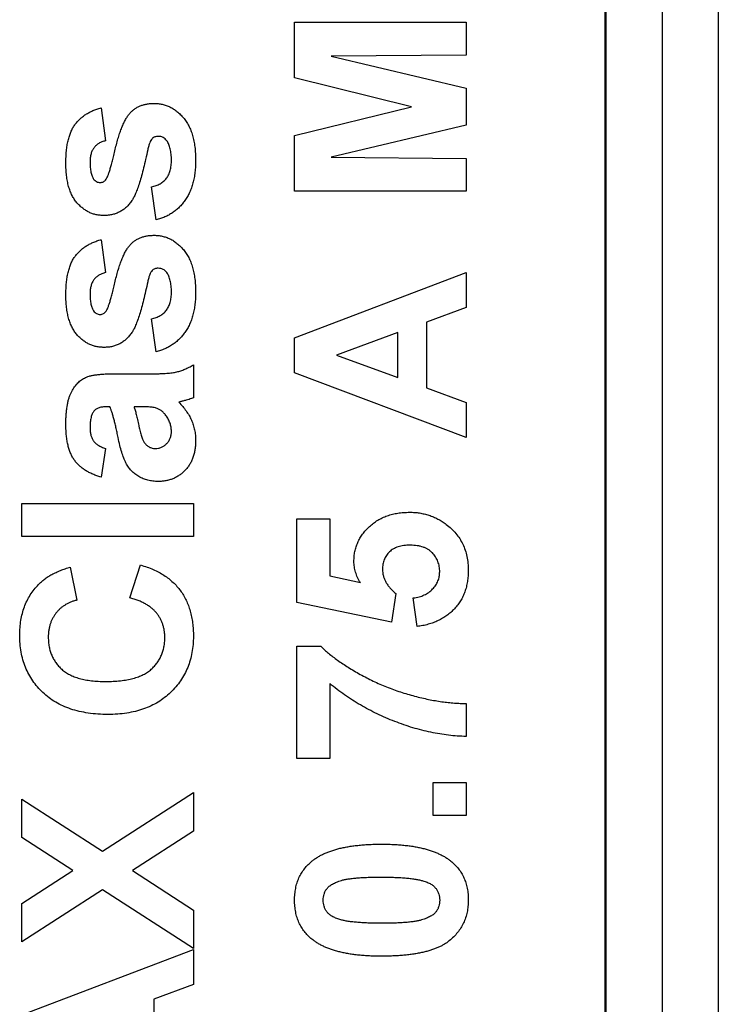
# Model space of a CAD drawing. Header units: millimetres. Extents: x 10 to 272, y 8 to 208.
# Tile 20 of 75: x 89.06 to 90.59, y 49.72 to 51.87. Entities that reach past the tile are written whole.
import ezdxf

# ---------------------------------------------------------------- set-up
doc = ezdxf.new("R2010")
doc.units = ezdxf.units.MM

msp = doc.modelspace()

# ---------------------------------------------------------------- linework, layer by layer
at = {"color": 7, "linetype": 'Continuous', "lineweight": 25}
for p, q in [((90.3436, 35.5375), (90.3436, 53.1723)), ((90.4662, 53.1723), (90.4662, 35.5375)), ((90.5887, 53.1723), (90.5887, 35.5375)), ((90.3412, 35.7069), (90.3412, 53.0029)), ((89.6623, 51.7436), (89.6623, 51.8656)), ((89.6623, 51.8656), (90.0373, 51.8656)), ((90.0373, 51.8656), (90.0373, 51.7935)), ((90.0373, 51.7935), (89.7421, 51.7911)), ((89.7421, 51.7911), (90.0373, 51.7207)), ((89.9181, 51.6805), (89.6623, 51.7436)), ((90.0373, 51.7207), (90.0373, 51.6403)), ((89.2393, 51.6781), (89.2489, 51.606)), ((89.6623, 51.6174), (89.9181, 51.6805)), ((90.0373, 51.6403), (89.7421, 51.5699)), ((89.6623, 51.4954), (89.6623, 51.6174)), ((89.7421, 51.5699), (90.0373, 51.5675)), ((90.0373, 51.5675), (90.0373, 51.4954)), ((89.3594, 51.4329), (89.3498, 51.505)), ((90.0373, 51.4954), (89.6623, 51.4954)), ((89.2393, 51.3896), (89.2489, 51.3175)), ((89.6623, 51.1751), (90.0373, 51.3175)), ((90.0373, 51.3175), (90.0373, 51.241)), ((90.0373, 51.241), (89.9508, 51.2094)), ((89.3594, 51.1444), (89.3498, 51.2165)), ((89.9508, 51.2094), (89.9508, 51.0655)), ((89.6623, 51.0987), (89.6623, 51.1751)), ((89.8883, 51.1865), (89.7537, 51.1372)), ((89.8883, 51.0881), (89.8883, 51.1865)), ((89.7537, 51.1372), (89.8883, 51.0881)), ((89.4412, 51.1156), (89.4412, 51.0435)), ((89.2674, 51.0963), (89.3516, 51.0963)), ((90.0373, 50.9569), (89.6623, 51.0987)), ((89.9508, 51.0655), (90.0373, 51.0338)), ((89.2585, 51.0242), (89.2517, 51.0242)), ((89.325, 51.0242), (89.3114, 51.0242)), ((90.0373, 51.0338), (90.0373, 50.9569)), ((89.2489, 50.9329), (89.2393, 50.8704)), ((89.0662, 50.7406), (89.0662, 50.8127)), ((89.0662, 50.8127), (89.4412, 50.8127)), ((89.4412, 50.8127), (89.4412, 50.7406)), ((89.6671, 50.5963), (89.6671, 50.779)), ((89.6671, 50.779), (89.7393, 50.779)), ((89.7393, 50.779), (89.7393, 50.6542)), ((89.4412, 50.7406), (89.0662, 50.7406)), ((89.3018, 50.606), (89.3258, 50.6781)), ((89.1719, 50.6733), (89.1864, 50.6011)), ((89.7393, 50.6542), (89.8062, 50.6395)), ((89.8835, 50.616), (89.8746, 50.5531)), ((89.8746, 50.5531), (89.6671, 50.5963)), ((89.9301, 50.5435), (89.9219, 50.606)), ((89.6671, 50.255), (89.6671, 50.5002)), ((89.6671, 50.5002), (89.72, 50.5002)), ((89.7393, 50.4185), (89.7393, 50.255)), ((90.0373, 50.3752), (90.0373, 50.3031)), ((89.7393, 50.255), (89.6671, 50.255)), ((89.9652, 50.2021), (90.0373, 50.2021)), ((89.9652, 50.13), (89.9652, 50.2021)), ((90.0373, 50.2021), (90.0373, 50.13)), ((89.2426, 50.0519), (89.4412, 50.1805)), ((89.4412, 50.1805), (89.4412, 50.0962)), ((89.0662, 50.0818), (89.0662, 50.1661)), ((89.0662, 50.1661), (89.2426, 50.0519)), ((90.0373, 50.13), (89.9652, 50.13)), ((89.4412, 50.0962), (89.3077, 50.0098)), ((89.1774, 50.0098), (89.0662, 50.0818)), ((89.0662, 49.9378), (89.1774, 50.0098)), ((89.3077, 50.0098), (89.4412, 49.9234)), ((89.2426, 49.9677), (89.0662, 49.8536)), ((89.4412, 49.8391), (89.2426, 49.9677)), ((89.0662, 49.8536), (89.0662, 49.9378)), ((89.4412, 49.9234), (89.4412, 49.8391)), ((89.0662, 49.6943), (89.4412, 49.8367)), ((89.4412, 49.8367), (89.4412, 49.7603)), ((89.4412, 49.7603), (89.3546, 49.7286)), ((89.3546, 49.7286), (89.3546, 49.5847))]:
    msp.add_line(p, q, dxfattribs=at)
for points, knots in [([(89.302, 51.6657), (89.3036, 51.6675), (89.3068, 51.671), (89.3124, 51.6754), (89.3184, 51.6793), (89.3249, 51.6823), (89.3318, 51.6848), (89.3392, 51.6865), (89.3471, 51.6874), (89.3525, 51.6876), (89.3552, 51.6877)], [0, 0, 0, 0, 0.121377, 0.239831, 0.358501, 0.478737, 0.600474, 0.727512, 0.861035, 1, 1, 1, 1]), ([(89.3552, 51.6877), (89.3583, 51.6876), (89.3643, 51.6874), (89.3732, 51.6859), (89.3817, 51.6834), (89.39, 51.68), (89.3979, 51.6755), (89.4054, 51.6701), (89.4126, 51.6637), (89.4195, 51.6564), (89.4257, 51.648), (89.4312, 51.6388), (89.4358, 51.6285), (89.4395, 51.6173), (89.4424, 51.6052), (89.4445, 51.5922), (89.4457, 51.5782), (89.4459, 51.5685), (89.446, 51.5636)], [0, 0, 0, 0, 0.053313, 0.105025, 0.156383, 0.20783, 0.259996, 0.313755, 0.369406, 0.427751, 0.488219, 0.550619, 0.61525, 0.683403, 0.755675, 0.832132, 0.913578, 1, 1, 1, 1]), ([(89.1623, 51.5574), (89.1624, 51.5619), (89.1625, 51.5706), (89.1634, 51.5833), (89.1648, 51.5951), (89.1671, 51.6059), (89.1697, 51.6159), (89.1731, 51.625), (89.1769, 51.6332), (89.1816, 51.6405), (89.1868, 51.6472), (89.1926, 51.6532), (89.199, 51.6586), (89.2058, 51.6638), (89.2134, 51.668), (89.2214, 51.672), (89.2301, 51.6754), (89.2362, 51.6772), (89.2393, 51.6781)], [0, 0, 0, 0, 0.086284, 0.16748, 0.242853, 0.313249, 0.379282, 0.440701, 0.498578, 0.553087, 0.606006, 0.659218, 0.712552, 0.766708, 0.822109, 0.879123, 0.938305, 1, 1, 1, 1]), ([(89.2503, 51.5216), (89.251, 51.5226), (89.2525, 51.525), (89.2544, 51.5297), (89.2566, 51.5357), (89.259, 51.5432), (89.2616, 51.5522), (89.2644, 51.5626), (89.2673, 51.5744), (89.2703, 51.5873), (89.2734, 51.6005), (89.2769, 51.6129), (89.2806, 51.6243), (89.2844, 51.6347), (89.2885, 51.644), (89.2926, 51.6523), (89.297, 51.6595), (89.3004, 51.6637), (89.302, 51.6657)], [0, 0, 0, 0, 0.023405, 0.055917, 0.097391, 0.148564, 0.209019, 0.278654, 0.357971, 0.446634, 0.536946, 0.620901, 0.698274, 0.770149, 0.83562, 0.89578, 0.950284, 1, 1, 1, 1]), ([(89.2489, 51.606), (89.2463, 51.6052), (89.2413, 51.6038), (89.2345, 51.6004), (89.2286, 51.5961), (89.2237, 51.5909), (89.2197, 51.5847), (89.2171, 51.5772), (89.2154, 51.5686), (89.2153, 51.5625), (89.2152, 51.5592)], [0, 0, 0, 0, 0.127303, 0.247129, 0.359549, 0.470751, 0.584736, 0.709064, 0.846155, 1, 1, 1, 1]), ([(89.3507, 51.6104), (89.3498, 51.6092), (89.3478, 51.6066), (89.3455, 51.6012), (89.3433, 51.5943), (89.342, 51.5891), (89.3413, 51.5862)], [0, 0, 0, 0, 0.1650777, 0.3837103, 0.6618697, 1, 1, 1, 1]), ([(89.364, 51.6156), (89.3627, 51.6155), (89.3602, 51.6154), (89.3567, 51.6144), (89.3534, 51.6127), (89.3516, 51.6112), (89.3507, 51.6104)], [0, 0, 0, 0, 0.2613374, 0.5104557, 0.752669, 1, 1, 1, 1]), ([(89.383, 51.606), (89.3818, 51.6075), (89.3795, 51.6104), (89.3748, 51.6133), (89.3696, 51.6153), (89.3659, 51.6155), (89.364, 51.6156)], [0, 0, 0, 0, 0.257718, 0.501208, 0.743362, 1, 1, 1, 1]), ([(89.3931, 51.5637), (89.393, 51.5681), (89.3929, 51.5764), (89.3908, 51.5879), (89.388, 51.5979), (89.3846, 51.6034), (89.383, 51.606)], [0, 0, 0, 0, 0.299605, 0.563518, 0.793701, 1, 1, 1, 1]), ([(89.3413, 51.5862), (89.3398, 51.5792), (89.3369, 51.5659), (89.3323, 51.547), (89.3279, 51.5301), (89.3235, 51.5151), (89.3193, 51.5022), (89.3151, 51.4913), (89.3111, 51.4823), (89.308, 51.4773), (89.3066, 51.475)], [0, 0, 0, 0, 0.183636, 0.349603, 0.499843, 0.632408, 0.748832, 0.848105, 0.932337, 1, 1, 1, 1]), ([(89.2456, 51.4425), (89.2428, 51.4426), (89.2371, 51.4428), (89.2287, 51.444), (89.2207, 51.4462), (89.2131, 51.4494), (89.2058, 51.4533), (89.1989, 51.4582), (89.1924, 51.464), (89.1861, 51.4705), (89.1805, 51.478), (89.1756, 51.4865), (89.1715, 51.496), (89.1681, 51.5064), (89.1655, 51.5178), (89.1637, 51.5301), (89.1625, 51.5434), (89.1624, 51.5526), (89.1623, 51.5574)], [0, 0, 0, 0, 0.054165, 0.106984, 0.15822, 0.209492, 0.261483, 0.313811, 0.368147, 0.42438, 0.483175, 0.544085, 0.608319, 0.67704, 0.749489, 0.827519, 0.911071, 1, 1, 1, 1]), ([(89.2152, 51.5592), (89.2153, 51.5552), (89.2154, 51.5478), (89.2169, 51.5375), (89.2191, 51.5289), (89.2218, 51.5243), (89.223, 51.5221)], [0, 0, 0, 0, 0.31302, 0.58176, 0.807603, 1, 1, 1, 1]), ([(89.3498, 51.505), (89.3532, 51.5059), (89.3597, 51.5075), (89.3685, 51.5117), (89.3761, 51.517), (89.3824, 51.5237), (89.3874, 51.5317), (89.3906, 51.5412), (89.3928, 51.5519), (89.393, 51.5596), (89.3931, 51.5637)], [0, 0, 0, 0, 0.129915, 0.250249, 0.363898, 0.47596, 0.590423, 0.713189, 0.848853, 1, 1, 1, 1]), ([(89.446, 51.5636), (89.4459, 51.5591), (89.4458, 51.5502), (89.4447, 51.5373), (89.4428, 51.5252), (89.4403, 51.5138), (89.4371, 51.5031), (89.4331, 51.4931), (89.4284, 51.4838), (89.4229, 51.4753), (89.4168, 51.4675), (89.4101, 51.4604), (89.403, 51.454), (89.3953, 51.4484), (89.3871, 51.4434), (89.3784, 51.4391), (89.3692, 51.4355), (89.3627, 51.4338), (89.3594, 51.4329)], [0, 0, 0, 0, 0.079747, 0.155312, 0.22707, 0.295669, 0.361013, 0.42366, 0.484525, 0.543775, 0.601485, 0.658196, 0.714339, 0.770099, 0.825844, 0.882768, 0.940349, 1, 1, 1, 1]), ([(89.223, 51.5221), (89.224, 51.521), (89.2258, 51.5187), (89.2293, 51.5164), (89.2333, 51.5148), (89.236, 51.5147), (89.2375, 51.5146)], [0, 0, 0, 0, 0.264458, 0.50748, 0.749523, 1, 1, 1, 1]), ([(89.2375, 51.5146), (89.2387, 51.5147), (89.2411, 51.5149), (89.2446, 51.5162), (89.2477, 51.5185), (89.2494, 51.5205), (89.2503, 51.5216)], [0, 0, 0, 0, 0.239563, 0.477792, 0.726497, 1, 1, 1, 1]), ([(89.3066, 51.475), (89.3048, 51.4724), (89.3011, 51.4674), (89.2948, 51.4607), (89.288, 51.4551), (89.2805, 51.4504), (89.2725, 51.4469), (89.2641, 51.4443), (89.255, 51.4428), (89.2488, 51.4426), (89.2456, 51.4425)], [0, 0, 0, 0, 0.132122, 0.257963, 0.380639, 0.500725, 0.620399, 0.742163, 0.86872, 1, 1, 1, 1]), ([(89.1623, 51.2689), (89.1624, 51.2734), (89.1625, 51.2822), (89.1634, 51.2948), (89.1648, 51.3066), (89.1671, 51.3174), (89.1697, 51.3275), (89.1731, 51.3365), (89.1769, 51.3448), (89.1816, 51.352), (89.1868, 51.3587), (89.1926, 51.3647), (89.199, 51.3702), (89.2058, 51.3753), (89.2134, 51.3796), (89.2214, 51.3835), (89.2301, 51.3869), (89.2362, 51.3887), (89.2393, 51.3896)], [0, 0, 0, 0, 0.0862844, 0.1674798, 0.242853, 0.313249, 0.3792815, 0.4407009, 0.4985778, 0.553087, 0.6060055, 0.6592184, 0.7125519, 0.7667081, 0.8221095, 0.8791229, 0.9383046, 1, 1, 1, 1]), ([(89.302, 51.3772), (89.3036, 51.379), (89.3068, 51.3825), (89.3124, 51.3869), (89.3184, 51.3908), (89.3249, 51.3939), (89.3318, 51.3963), (89.3392, 51.398), (89.3471, 51.399), (89.3525, 51.3991), (89.3552, 51.3992)], [0, 0, 0, 0, 0.1213766, 0.2398313, 0.3585009, 0.4787371, 0.600474, 0.7275119, 0.8610351, 1, 1, 1, 1]), ([(89.3552, 51.3992), (89.3583, 51.3991), (89.3643, 51.3989), (89.3732, 51.3975), (89.3817, 51.3949), (89.39, 51.3916), (89.3979, 51.3871), (89.4054, 51.3816), (89.4126, 51.3753), (89.4195, 51.3679), (89.4257, 51.3596), (89.4312, 51.3503), (89.4358, 51.3401), (89.4395, 51.3289), (89.4424, 51.3168), (89.4445, 51.3037), (89.4457, 51.2897), (89.4459, 51.2801), (89.446, 51.2751)], [0, 0, 0, 0, 0.053313, 0.105025, 0.156383, 0.20783, 0.259996, 0.313755, 0.369406, 0.427751, 0.488219, 0.550619, 0.61525, 0.683403, 0.755675, 0.832132, 0.913578, 1, 1, 1, 1]), ([(89.2503, 51.2331), (89.251, 51.2341), (89.2525, 51.2366), (89.2544, 51.2412), (89.2566, 51.2473), (89.259, 51.2548), (89.2616, 51.2637), (89.2644, 51.2741), (89.2673, 51.286), (89.2703, 51.2989), (89.2734, 51.312), (89.2769, 51.3245), (89.2806, 51.3359), (89.2844, 51.3462), (89.2885, 51.3555), (89.2926, 51.3638), (89.297, 51.371), (89.3004, 51.3752), (89.302, 51.3772)], [0, 0, 0, 0, 0.023405, 0.055917, 0.097391, 0.148564, 0.209019, 0.278654, 0.357971, 0.446634, 0.536946, 0.620901, 0.698274, 0.770149, 0.83562, 0.89578, 0.950284, 1, 1, 1, 1]), ([(89.3507, 51.3219), (89.3498, 51.3208), (89.3478, 51.3181), (89.3455, 51.3128), (89.3433, 51.3058), (89.342, 51.3006), (89.3413, 51.2977)], [0, 0, 0, 0, 0.165078, 0.38371, 0.66187, 1, 1, 1, 1]), ([(89.364, 51.3271), (89.3627, 51.3271), (89.3602, 51.327), (89.3567, 51.326), (89.3534, 51.3243), (89.3516, 51.3227), (89.3507, 51.3219)], [0, 0, 0, 0, 0.261337, 0.510456, 0.752669, 1, 1, 1, 1]), ([(89.383, 51.3176), (89.3818, 51.3191), (89.3795, 51.3219), (89.3748, 51.3249), (89.3696, 51.3268), (89.3659, 51.327), (89.364, 51.3271)], [0, 0, 0, 0, 0.257718, 0.501208, 0.743362, 1, 1, 1, 1]), ([(89.2489, 51.3175), (89.2463, 51.3168), (89.2413, 51.3154), (89.2345, 51.312), (89.2286, 51.3077), (89.2237, 51.3025), (89.2197, 51.2962), (89.2171, 51.2887), (89.2154, 51.2801), (89.2153, 51.274), (89.2152, 51.2708)], [0, 0, 0, 0, 0.127303, 0.247129, 0.359549, 0.470751, 0.584736, 0.709064, 0.846155, 1, 1, 1, 1]), ([(89.3931, 51.2752), (89.393, 51.2796), (89.3929, 51.2879), (89.3908, 51.2995), (89.388, 51.3095), (89.3846, 51.315), (89.383, 51.3176)], [0, 0, 0, 0, 0.299605, 0.563518, 0.793701, 1, 1, 1, 1]), ([(89.3413, 51.2977), (89.3398, 51.2907), (89.3369, 51.2774), (89.3323, 51.2585), (89.3279, 51.2416), (89.3235, 51.2267), (89.3193, 51.2137), (89.3151, 51.2028), (89.3111, 51.1939), (89.308, 51.1888), (89.3066, 51.1866)], [0, 0, 0, 0, 0.1836362, 0.3496032, 0.4998432, 0.6324082, 0.7488321, 0.8481052, 0.9323367, 1, 1, 1, 1]), ([(89.2456, 51.154), (89.2428, 51.1541), (89.2371, 51.1543), (89.2287, 51.1556), (89.2207, 51.1578), (89.2131, 51.1609), (89.2058, 51.1649), (89.1989, 51.1698), (89.1924, 51.1755), (89.1861, 51.182), (89.1805, 51.1896), (89.1756, 51.1981), (89.1715, 51.2075), (89.1681, 51.218), (89.1655, 51.2293), (89.1637, 51.2417), (89.1625, 51.255), (89.1624, 51.2642), (89.1623, 51.2689)], [0, 0, 0, 0, 0.054165, 0.106984, 0.15822, 0.209492, 0.261483, 0.313811, 0.368147, 0.42438, 0.483175, 0.544085, 0.608319, 0.67704, 0.749489, 0.827519, 0.911071, 1, 1, 1, 1]), ([(89.2152, 51.2708), (89.2153, 51.2668), (89.2154, 51.2593), (89.2169, 51.2491), (89.2191, 51.2404), (89.2218, 51.2358), (89.223, 51.2337)], [0, 0, 0, 0, 0.31302, 0.58176, 0.807603, 1, 1, 1, 1]), ([(89.3498, 51.2165), (89.3532, 51.2174), (89.3597, 51.2191), (89.3685, 51.2233), (89.3761, 51.2286), (89.3824, 51.2353), (89.3874, 51.2433), (89.3906, 51.2527), (89.3928, 51.2635), (89.393, 51.2712), (89.3931, 51.2752)], [0, 0, 0, 0, 0.129915, 0.250249, 0.363898, 0.47596, 0.590423, 0.713189, 0.848853, 1, 1, 1, 1]), ([(89.446, 51.2751), (89.4459, 51.2706), (89.4458, 51.2618), (89.4447, 51.2489), (89.4428, 51.2367), (89.4403, 51.2253), (89.4371, 51.2146), (89.4331, 51.2046), (89.4284, 51.1953), (89.4229, 51.1868), (89.4168, 51.1791), (89.4101, 51.172), (89.403, 51.1656), (89.3953, 51.1599), (89.3871, 51.1549), (89.3784, 51.1507), (89.3692, 51.1471), (89.3627, 51.1453), (89.3594, 51.1444)], [0, 0, 0, 0, 0.079747, 0.155312, 0.22707, 0.295669, 0.361013, 0.42366, 0.484525, 0.543775, 0.601485, 0.658196, 0.714339, 0.770099, 0.825844, 0.882768, 0.940349, 1, 1, 1, 1]), ([(89.223, 51.2337), (89.224, 51.2325), (89.2258, 51.2303), (89.2293, 51.2279), (89.2333, 51.2264), (89.236, 51.2262), (89.2375, 51.2261)], [0, 0, 0, 0, 0.264458, 0.50748, 0.749523, 1, 1, 1, 1]), ([(89.2375, 51.2261), (89.2387, 51.2262), (89.2411, 51.2264), (89.2446, 51.2278), (89.2477, 51.23), (89.2494, 51.2321), (89.2503, 51.2331)], [0, 0, 0, 0, 0.239563, 0.477792, 0.726497, 1, 1, 1, 1]), ([(89.3066, 51.1866), (89.3048, 51.184), (89.3011, 51.179), (89.2948, 51.1723), (89.288, 51.1666), (89.2805, 51.162), (89.2725, 51.1584), (89.2641, 51.1558), (89.255, 51.1543), (89.2488, 51.1541), (89.2456, 51.154)], [0, 0, 0, 0, 0.132122, 0.257963, 0.380639, 0.500725, 0.620399, 0.742163, 0.86872, 1, 1, 1, 1]), ([(89.3516, 51.0963), (89.3545, 51.0964), (89.3601, 51.0964), (89.3682, 51.0965), (89.3757, 51.0969), (89.3826, 51.0974), (89.389, 51.0979), (89.3947, 51.0985), (89.3999, 51.0993), (89.406, 51.1007), (89.4135, 51.1028), (89.4225, 51.1063), (89.4318, 51.1104), (89.438, 51.1138), (89.4412, 51.1156)], [0, 0, 0, 0, 0.093685, 0.18092, 0.261781, 0.336238, 0.404311, 0.46692, 0.52255, 0.57292, 0.670319, 0.773065, 0.882946, 1, 1, 1, 1]), ([(89.1623, 50.985), (89.1624, 50.9888), (89.1624, 50.9961), (89.1629, 51.0067), (89.1638, 51.0166), (89.1651, 51.0257), (89.1666, 51.034), (89.1686, 51.0416), (89.1709, 51.0485), (89.1744, 51.0564), (89.1795, 51.0652), (89.1863, 51.0743), (89.194, 51.0816), (89.2013, 51.0864), (89.2078, 51.0893), (89.2136, 51.0913), (89.2203, 51.0927), (89.228, 51.0942), (89.2365, 51.095), (89.246, 51.0958), (89.2564, 51.0963), (89.2636, 51.0963), (89.2674, 51.0963)], [0, 0, 0, 0, 0.062663, 0.121243, 0.175829, 0.226531, 0.273408, 0.316684, 0.356575, 0.393356, 0.460831, 0.522994, 0.581116, 0.636591, 0.666125, 0.699456, 0.737805, 0.780375, 0.827986, 0.88002, 0.937752, 1, 1, 1, 1]), ([(89.4412, 51.0435), (89.4397, 51.0429), (89.4366, 51.0418), (89.4312, 51.0403), (89.425, 51.0385), (89.4206, 51.0373), (89.4182, 51.0366)], [0, 0, 0, 0, 0.192127, 0.42099, 0.691559, 1, 1, 1, 1]), ([(89.2517, 51.0242), (89.2486, 51.0241), (89.2429, 51.0239), (89.235, 51.0222), (89.2285, 51.0191), (89.2242, 51.0154), (89.2216, 51.0117), (89.2198, 51.0085), (89.2184, 51.0046), (89.2172, 51.0003), (89.2164, 50.9954), (89.2157, 50.99), (89.2153, 50.9841), (89.2153, 50.98), (89.2152, 50.9778)], [0, 0, 0, 0, 0.133376, 0.247686, 0.349654, 0.443965, 0.492409, 0.545606, 0.603957, 0.668541, 0.740648, 0.819804, 0.906157, 1, 1, 1, 1]), ([(89.2765, 50.9566), (89.2757, 50.9605), (89.2742, 50.968), (89.2719, 50.9788), (89.2696, 50.9887), (89.2672, 50.9976), (89.2651, 51.0056), (89.2629, 51.0127), (89.2607, 51.0188), (89.2592, 51.0225), (89.2585, 51.0242)], [0, 0, 0, 0, 0.170702, 0.328595, 0.472895, 0.604711, 0.72251, 0.827957, 0.92018, 1, 1, 1, 1]), ([(89.3114, 51.0242), (89.3121, 51.0217), (89.3139, 51.0162), (89.3164, 51.0068), (89.3191, 50.9955), (89.3214, 50.9851), (89.3232, 50.9764), (89.3248, 50.9703), (89.3262, 50.9648), (89.3278, 50.9599), (89.3292, 50.9555), (89.3307, 50.9518), (89.3321, 50.9487), (89.3332, 50.9469), (89.3338, 50.9461)], [0, 0, 0, 0, 0.095352, 0.214758, 0.356948, 0.522213, 0.607195, 0.6841, 0.754757, 0.817444, 0.873995, 0.922779, 0.964432, 1, 1, 1, 1]), ([(89.3583, 51.0216), (89.3565, 51.022), (89.3523, 51.023), (89.3449, 51.0236), (89.3356, 51.0242), (89.3287, 51.0242), (89.325, 51.0242)], [0, 0, 0, 0, 0.164764, 0.38569, 0.663928, 1, 1, 1, 1]), ([(89.3809, 51.0054), (89.3794, 51.0074), (89.3763, 51.0112), (89.3708, 51.0157), (89.3649, 51.0194), (89.3605, 51.0209), (89.3583, 51.0216)], [0, 0, 0, 0, 0.26385, 0.513014, 0.755114, 1, 1, 1, 1]), ([(89.4182, 51.0366), (89.4171, 51.0363), (89.4152, 51.0358), (89.4127, 51.0352), (89.4107, 51.0346), (89.4096, 51.0342), (89.4091, 51.0341)], [0, 0, 0, 0, 0.345339, 0.625093, 0.849082, 1, 1, 1, 1]), ([(89.4091, 51.0341), (89.412, 51.031), (89.4178, 51.025), (89.4253, 51.0153), (89.4317, 51.0054), (89.4369, 50.995), (89.441, 50.9844), (89.4439, 50.9734), (89.4456, 50.9621), (89.4459, 50.9543), (89.446, 50.9505)], [0, 0, 0, 0, 0.135283, 0.264725, 0.390987, 0.512978, 0.633757, 0.753664, 0.875846, 1, 1, 1, 1]), ([(89.3931, 50.9705), (89.393, 50.9735), (89.3927, 50.9796), (89.3902, 50.9885), (89.3865, 50.9973), (89.3828, 51.0027), (89.3809, 51.0054)], [0, 0, 0, 0, 0.240626, 0.484426, 0.73501, 1, 1, 1, 1]), ([(89.2393, 50.8704), (89.2361, 50.8713), (89.2299, 50.8731), (89.221, 50.8765), (89.2128, 50.8805), (89.2051, 50.8848), (89.1982, 50.8897), (89.1918, 50.895), (89.1861, 50.9009), (89.1811, 50.9072), (89.1765, 50.9142), (89.1727, 50.922), (89.1695, 50.9306), (89.1669, 50.94), (89.1648, 50.9501), (89.1634, 50.961), (89.1625, 50.9728), (89.1624, 50.9809), (89.1623, 50.985)], [0, 0, 0, 0, 0.065446, 0.12811, 0.188034, 0.245824, 0.302124, 0.356698, 0.410033, 0.463348, 0.517578, 0.574607, 0.635063, 0.698994, 0.76692, 0.839974, 0.917609, 1, 1, 1, 1]), ([(89.2152, 50.9778), (89.2153, 50.9749), (89.2154, 50.9695), (89.2169, 50.9618), (89.2192, 50.9551), (89.2226, 50.9492), (89.2272, 50.9442), (89.2331, 50.9398), (89.2405, 50.9359), (89.246, 50.9339), (89.2489, 50.9329)], [0, 0, 0, 0, 0.140085, 0.266198, 0.380689, 0.487391, 0.595112, 0.713407, 0.848462, 1, 1, 1, 1]), ([(89.3639, 50.8608), (89.3601, 50.8609), (89.3526, 50.8611), (89.3417, 50.8632), (89.3314, 50.8665), (89.3219, 50.8712), (89.3132, 50.877), (89.3055, 50.884), (89.2989, 50.8921), (89.2933, 50.9015), (89.2886, 50.9125), (89.2841, 50.9253), (89.2801, 50.9402), (89.2777, 50.9509), (89.2765, 50.9566)], [0, 0, 0, 0, 0.079716, 0.156418, 0.230753, 0.304741, 0.377923, 0.449448, 0.521645, 0.594909, 0.676239, 0.770619, 0.878707, 1, 1, 1, 1]), ([(89.3578, 50.9329), (89.3601, 50.933), (89.3647, 50.9333), (89.3714, 50.9353), (89.3774, 50.9387), (89.3828, 50.9433), (89.3875, 50.9489), (89.3907, 50.9555), (89.3928, 50.9628), (89.393, 50.9679), (89.3931, 50.9705)], [0, 0, 0, 0, 0.122101, 0.239511, 0.357681, 0.482842, 0.609178, 0.734829, 0.862282, 1, 1, 1, 1]), ([(89.3338, 50.9461), (89.3353, 50.9441), (89.3384, 50.9402), (89.3443, 50.936), (89.3508, 50.9333), (89.3554, 50.933), (89.3578, 50.9329)], [0, 0, 0, 0, 0.2687571, 0.515778, 0.7534145, 1, 1, 1, 1]), ([(89.446, 50.9505), (89.4459, 50.9471), (89.4458, 50.9405), (89.4447, 50.9308), (89.4428, 50.9218), (89.4403, 50.9132), (89.4371, 50.9052), (89.4331, 50.8978), (89.4283, 50.8909), (89.4228, 50.8847), (89.4168, 50.879), (89.4104, 50.8741), (89.4036, 50.87), (89.3964, 50.8666), (89.3888, 50.864), (89.3808, 50.8621), (89.3725, 50.861), (89.3668, 50.8608), (89.3639, 50.8608)], [0, 0, 0, 0, 0.074152, 0.14483, 0.212112, 0.276884, 0.339672, 0.400827, 0.461579, 0.522664, 0.582856, 0.64159, 0.699201, 0.757397, 0.815552, 0.875331, 0.936269, 1, 1, 1, 1]), ([(89.7921, 50.6857), (89.7922, 50.6894), (89.7924, 50.6967), (89.794, 50.7074), (89.7967, 50.7176), (89.8004, 50.7275), (89.8052, 50.7368), (89.8111, 50.7458), (89.818, 50.7543), (89.8259, 50.7623), (89.8346, 50.7696), (89.8441, 50.776), (89.8541, 50.7814), (89.8648, 50.7859), (89.8762, 50.7892), (89.8881, 50.7917), (89.9007, 50.7931), (89.9093, 50.7933), (89.9137, 50.7935)], [0, 0, 0, 0, 0.060901, 0.120302, 0.178015, 0.235506, 0.29362, 0.351928, 0.412228, 0.474265, 0.537423, 0.599745, 0.66233, 0.725963, 0.79077, 0.857969, 0.927523, 1, 1, 1, 1]), ([(89.9137, 50.7935), (89.9174, 50.7934), (89.9247, 50.7932), (89.9355, 50.792), (89.946, 50.7898), (89.9562, 50.787), (89.9661, 50.7832), (89.9757, 50.7786), (89.9851, 50.7732), (89.9909, 50.769), (89.9939, 50.7669)], [0, 0, 0, 0, 0.128441, 0.254929, 0.378716, 0.501994, 0.624407, 0.748194, 0.87262, 1, 1, 1, 1]), ([(89.9939, 50.7669), (89.9977, 50.7638), (90.0053, 50.7577), (90.0152, 50.7472), (90.0235, 50.7359), (90.0303, 50.7236), (90.0357, 50.7105), (90.0394, 50.6965), (90.0417, 50.6816), (90.042, 50.6714), (90.0421, 50.6662)], [0, 0, 0, 0, 0.1272652, 0.2504727, 0.3709184, 0.490352, 0.6120392, 0.7361283, 0.8651603, 1, 1, 1, 1]), ([(89.9153, 50.7213), (89.9128, 50.7213), (89.9081, 50.7212), (89.9012, 50.7205), (89.8948, 50.7195), (89.8888, 50.7177), (89.8833, 50.7158), (89.8783, 50.7132), (89.8737, 50.7103), (89.8698, 50.7068), (89.8663, 50.7029), (89.8631, 50.6989), (89.8605, 50.6945), (89.8583, 50.6899), (89.8566, 50.6849), (89.8556, 50.6797), (89.8547, 50.6742), (89.8547, 50.6704), (89.8546, 50.6685)], [0, 0, 0, 0, 0.080764, 0.156089, 0.227188, 0.294739, 0.358853, 0.420009, 0.478956, 0.536764, 0.593893, 0.649743, 0.705545, 0.761182, 0.818489, 0.876654, 0.937348, 1, 1, 1, 1]), ([(89.9796, 50.6632), (89.9796, 50.6652), (89.9795, 50.6691), (89.9788, 50.6749), (89.9775, 50.6804), (89.9758, 50.6858), (89.9735, 50.6908), (89.9707, 50.6956), (89.9674, 50.7002), (89.9637, 50.7045), (89.9594, 50.7085), (89.9546, 50.7119), (89.9493, 50.7149), (89.9435, 50.7173), (89.9371, 50.719), (89.9303, 50.7204), (89.9229, 50.7211), (89.9179, 50.7213), (89.9153, 50.7213)], [0, 0, 0, 0, 0.061329, 0.120053, 0.178219, 0.234665, 0.290903, 0.347536, 0.404085, 0.462749, 0.522375, 0.582311, 0.643697, 0.707576, 0.774502, 0.845566, 0.920269, 1, 1, 1, 1]), ([(89.3258, 50.6781), (89.3305, 50.6766), (89.3398, 50.6737), (89.3531, 50.6685), (89.3654, 50.6624), (89.3768, 50.6559), (89.3872, 50.6484), (89.3967, 50.6403), (89.4053, 50.6315), (89.4129, 50.622), (89.4197, 50.6118), (89.4254, 50.6009), (89.4303, 50.5894), (89.4342, 50.5772), (89.4374, 50.5644), (89.4395, 50.5509), (89.4409, 50.5368), (89.4411, 50.5271), (89.4412, 50.5222)], [0, 0, 0, 0, 0.070415, 0.1378948, 0.2029029, 0.2651676, 0.3256747, 0.3845661, 0.4427637, 0.5002945, 0.5579014, 0.61591, 0.6751334, 0.7355198, 0.7982516, 0.8628543, 0.9297835, 1, 1, 1, 1]), ([(89.8062, 50.6395), (89.804, 50.6432), (89.7998, 50.6505), (89.7955, 50.6622), (89.7927, 50.6739), (89.7923, 50.6818), (89.7921, 50.6857)], [0, 0, 0, 0, 0.265013, 0.516088, 0.759917, 1, 1, 1, 1]), ([(89.1024, 50.6353), (89.1045, 50.6374), (89.1087, 50.6417), (89.1158, 50.6473), (89.1235, 50.6527), (89.1319, 50.6577), (89.141, 50.6621), (89.1507, 50.6663), (89.1611, 50.6701), (89.1683, 50.6722), (89.1719, 50.6733)], [0, 0, 0, 0, 0.110662, 0.223923, 0.340367, 0.461367, 0.587913, 0.71931, 0.855956, 1, 1, 1, 1]), ([(89.8546, 50.6685), (89.8547, 50.6661), (89.8549, 50.6613), (89.8563, 50.6542), (89.8586, 50.6473), (89.8618, 50.6406), (89.8659, 50.6341), (89.8709, 50.6278), (89.8768, 50.6217), (89.8812, 50.618), (89.8835, 50.616)], [0, 0, 0, 0, 0.116461, 0.232341, 0.348354, 0.467509, 0.590461, 0.718854, 0.855005, 1, 1, 1, 1]), ([(89.9219, 50.606), (89.9262, 50.6066), (89.9344, 50.608), (89.9457, 50.6121), (89.9558, 50.6179), (89.9642, 50.6253), (89.9711, 50.6337), (89.976, 50.643), (89.9791, 50.6529), (89.9795, 50.6597), (89.9796, 50.6632)], [0, 0, 0, 0, 0.144356, 0.277981, 0.405676, 0.531791, 0.654121, 0.769534, 0.88397, 1, 1, 1, 1]), ([(90.0421, 50.6662), (90.0421, 50.662), (90.0419, 50.6538), (90.0404, 50.6417), (90.0381, 50.6303), (90.0348, 50.6195), (90.0305, 50.6092), (90.0253, 50.5995), (90.0191, 50.5905), (90.0119, 50.5821), (90.004, 50.5744), (89.9953, 50.5675), (89.9861, 50.5614), (89.9761, 50.5561), (89.9655, 50.5517), (89.9543, 50.5481), (89.9424, 50.5452), (89.9342, 50.544), (89.9301, 50.5435)], [0, 0, 0, 0, 0.068682, 0.134105, 0.197568, 0.258695, 0.318942, 0.378353, 0.437733, 0.497736, 0.558122, 0.617717, 0.677888, 0.738932, 0.801002, 0.864959, 0.931352, 1, 1, 1, 1]), ([(89.0614, 50.5247), (89.0615, 50.5303), (89.0618, 50.5411), (89.0636, 50.557), (89.0669, 50.5721), (89.0713, 50.5864), (89.0771, 50.5999), (89.0842, 50.6126), (89.0926, 50.6245), (89.0991, 50.6317), (89.1024, 50.6353)], [0, 0, 0, 0, 0.1373138, 0.2692219, 0.3962221, 0.5191403, 0.6401116, 0.7596244, 0.8789921, 1, 1, 1, 1]), ([(89.1864, 50.6011), (89.184, 50.6005), (89.1793, 50.5993), (89.1727, 50.5969), (89.1663, 50.5941), (89.1604, 50.5906), (89.1548, 50.5869), (89.1497, 50.5826), (89.1449, 50.5778), (89.1405, 50.5726), (89.1367, 50.567), (89.1332, 50.5612), (89.1303, 50.555), (89.128, 50.5485), (89.1261, 50.5417), (89.1249, 50.5346), (89.1239, 50.5273), (89.1239, 50.5223), (89.1239, 50.5197)], [0, 0, 0, 0, 0.0657017, 0.1294151, 0.1915234, 0.2521865, 0.31235, 0.3721238, 0.4330965, 0.4938194, 0.5547474, 0.6157499, 0.6766332, 0.7382169, 0.8011419, 0.8654932, 0.931257, 1, 1, 1, 1]), ([(89.3787, 50.5193), (89.3786, 50.5218), (89.3785, 50.5269), (89.3777, 50.5344), (89.3762, 50.5416), (89.3741, 50.5486), (89.3716, 50.5552), (89.3683, 50.5616), (89.3646, 50.5677), (89.3602, 50.5735), (89.3552, 50.5791), (89.3495, 50.5841), (89.3432, 50.5888), (89.3362, 50.593), (89.3286, 50.597), (89.3202, 50.6004), (89.3112, 50.6035), (89.305, 50.6051), (89.3018, 50.606)], [0, 0, 0, 0, 0.061261, 0.120461, 0.178741, 0.235724, 0.291792, 0.348406, 0.404979, 0.462271, 0.52076, 0.580529, 0.642578, 0.707405, 0.77492, 0.84633, 0.921134, 1, 1, 1, 1]), ([(89.2545, 50.3511), (89.2471, 50.3513), (89.2326, 50.3515), (89.2116, 50.3539), (89.1917, 50.3575), (89.1733, 50.3627), (89.156, 50.3694), (89.14, 50.3777), (89.1253, 50.3874), (89.112, 50.3987), (89.1001, 50.4111), (89.0897, 50.4245), (89.0809, 50.4389), (89.0737, 50.4543), (89.0682, 50.4706), (89.0642, 50.4878), (89.0619, 50.506), (89.0615, 50.5184), (89.0614, 50.5247)], [0, 0, 0, 0, 0.075791, 0.147853, 0.216063, 0.281514, 0.344147, 0.40504, 0.464872, 0.524079, 0.582725, 0.640362, 0.697329, 0.754684, 0.813113, 0.873015, 0.935195, 1, 1, 1, 1]), ([(89.1239, 50.5197), (89.1239, 50.5162), (89.1241, 50.5094), (89.1256, 50.4993), (89.1278, 50.4898), (89.1311, 50.4807), (89.1353, 50.4723), (89.1404, 50.4643), (89.1464, 50.4568), (89.1533, 50.4498), (89.1614, 50.4435), (89.1705, 50.438), (89.1809, 50.4334), (89.1923, 50.4297), (89.2049, 50.4268), (89.2186, 50.4247), (89.2334, 50.4235), (89.2437, 50.4234), (89.249, 50.4233)], [0, 0, 0, 0, 0.058637, 0.114442, 0.169048, 0.221995, 0.274768, 0.326889, 0.380477, 0.434921, 0.491257, 0.55039, 0.612762, 0.67972, 0.751074, 0.828129, 0.911253, 1, 1, 1, 1]), ([(89.249, 50.4233), (89.2547, 50.4234), (89.2655, 50.4235), (89.2812, 50.4247), (89.2956, 50.4268), (89.3088, 50.4297), (89.3207, 50.4334), (89.3314, 50.438), (89.3408, 50.4434), (89.349, 50.4497), (89.356, 50.4567), (89.362, 50.4641), (89.3672, 50.4721), (89.3714, 50.4805), (89.3746, 50.4895), (89.377, 50.499), (89.3785, 50.509), (89.3786, 50.5158), (89.3787, 50.5193)], [0, 0, 0, 0, 0.092201, 0.177656, 0.256733, 0.330177, 0.398063, 0.460995, 0.519731, 0.575527, 0.629114, 0.681254, 0.732498, 0.783792, 0.835623, 0.888379, 0.943008, 1, 1, 1, 1]), ([(89.4412, 50.5222), (89.4411, 50.5161), (89.4408, 50.5041), (89.4383, 50.4866), (89.4344, 50.4699), (89.429, 50.454), (89.4219, 50.439), (89.4133, 50.4248), (89.4031, 50.4114), (89.3914, 50.399), (89.3783, 50.3877), (89.364, 50.3779), (89.3486, 50.3696), (89.3319, 50.3628), (89.3142, 50.3576), (89.2953, 50.3539), (89.2753, 50.3515), (89.2615, 50.3513), (89.2545, 50.3511)], [0, 0, 0, 0, 0.0640656, 0.1260189, 0.1858248, 0.2443044, 0.3022792, 0.360196, 0.4188355, 0.4788424, 0.5393583, 0.6000024, 0.6610548, 0.7236694, 0.7882613, 0.8556792, 0.9259317, 1, 1, 1, 1]), ([(89.72, 50.5002), (89.7226, 50.4976), (89.728, 50.4924), (89.7367, 50.4848), (89.7462, 50.4772), (89.7566, 50.4696), (89.7677, 50.4618), (89.7797, 50.4542), (89.7925, 50.4465), (89.8105, 50.436), (89.8342, 50.4239), (89.8635, 50.411), (89.8937, 50.4), (89.9195, 50.3925), (89.9402, 50.3874), (89.9553, 50.3841), (89.9699, 50.3813), (89.9842, 50.379), (89.9981, 50.3773), (90.0115, 50.376), (90.0246, 50.3753), (90.0331, 50.3752), (90.0373, 50.3752)], [0, 0, 0, 0, 0.031427, 0.064605, 0.099439, 0.136456, 0.175352, 0.216101, 0.258978, 0.304007, 0.395757, 0.487616, 0.579874, 0.672707, 0.718695, 0.763079, 0.805893, 0.847386, 0.8876, 0.926386, 0.963755, 1, 1, 1, 1]), ([(90.0373, 50.3031), (90.0309, 50.3033), (90.0181, 50.3038), (89.9988, 50.3056), (89.9795, 50.3085), (89.96, 50.312), (89.9404, 50.3167), (89.9208, 50.322), (89.901, 50.3285), (89.8813, 50.3357), (89.8618, 50.3437), (89.8427, 50.3524), (89.8241, 50.3618), (89.8061, 50.3718), (89.7886, 50.3825), (89.7716, 50.3939), (89.7551, 50.4058), (89.7445, 50.4143), (89.7393, 50.4185)], [0, 0, 0, 0, 0.058953, 0.118561, 0.178523, 0.239353, 0.301026, 0.363774, 0.427383, 0.492334, 0.557476, 0.62196, 0.685889, 0.749255, 0.812267, 0.875036, 0.937534, 1, 1, 1, 1]), ([(89.7009, 50.0307), (89.7028, 50.0322), (89.7068, 50.0353), (89.7133, 50.0394), (89.7201, 50.0434), (89.7275, 50.0469), (89.7354, 50.0502), (89.7437, 50.0533), (89.7525, 50.0559), (89.7617, 50.0585), (89.7714, 50.0605), (89.7816, 50.0624), (89.7923, 50.064), (89.8034, 50.0652), (89.815, 50.0663), (89.827, 50.0669), (89.8395, 50.0674), (89.8481, 50.0675), (89.8524, 50.0675)], [0, 0, 0, 0, 0.046673, 0.095251, 0.144862, 0.19631, 0.249763, 0.305775, 0.363267, 0.423548, 0.486033, 0.551487, 0.619434, 0.689951, 0.763148, 0.839004, 0.918105, 1, 1, 1, 1]), ([(89.8524, 50.0675), (89.8567, 50.0675), (89.8652, 50.0674), (89.8777, 50.0669), (89.8897, 50.0663), (89.9013, 50.0652), (89.9124, 50.064), (89.9231, 50.0624), (89.9332, 50.0604), (89.943, 50.0584), (89.9522, 50.0559), (89.961, 50.0531), (89.9694, 50.0501), (89.9772, 50.0467), (89.9846, 50.0431), (89.9916, 50.0392), (89.9981, 50.035), (90.0021, 50.0319), (90.0041, 50.0304)], [0, 0, 0, 0, 0.0817742, 0.1602856, 0.2360294, 0.3091179, 0.3795303, 0.4473768, 0.5123574, 0.5747492, 0.6349414, 0.6929409, 0.7487078, 0.8027019, 0.8542795, 0.9042287, 0.9527348, 1, 1, 1, 1]), ([(89.6623, 49.9449), (89.6624, 49.9494), (89.6627, 49.9581), (89.6645, 49.9707), (89.6675, 49.9826), (89.6717, 49.9938), (89.6772, 50.0042), (89.6839, 50.0139), (89.6917, 50.0229), (89.6978, 50.0281), (89.7009, 50.0307)], [0, 0, 0, 0, 0.137323, 0.267352, 0.392965, 0.51492, 0.6342, 0.754352, 0.875575, 1, 1, 1, 1]), ([(90.0041, 50.0304), (90.0071, 50.0278), (90.0131, 50.0226), (90.0209, 50.0137), (90.0275, 50.0041), (90.0328, 49.9937), (90.0371, 49.9826), (90.04, 49.9707), (90.0418, 49.958), (90.042, 49.9493), (90.0421, 49.9449)], [0, 0, 0, 0, 0.123954, 0.244691, 0.363928, 0.483447, 0.606014, 0.731315, 0.862763, 1, 1, 1, 1]), ([(89.7248, 49.9449), (89.7249, 49.9472), (89.7251, 49.9517), (89.7267, 49.9583), (89.7292, 49.9644), (89.7328, 49.9703), (89.738, 49.9757), (89.7452, 49.9805), (89.7543, 49.9847), (89.7632, 49.9878), (89.7717, 49.9901), (89.7796, 49.9914), (89.7887, 49.9927), (89.799, 49.9936), (89.8106, 49.9945), (89.8234, 49.9949), (89.8375, 49.9954), (89.8473, 49.9954), (89.8524, 49.9954)], [0, 0, 0, 0, 0.0450508, 0.0891145, 0.1318306, 0.1759386, 0.2237674, 0.2794923, 0.344622, 0.4209587, 0.4658551, 0.5180396, 0.5783525, 0.6462801, 0.722489, 0.8069662, 0.8993033, 1, 1, 1, 1]), ([(89.8524, 49.9954), (89.8575, 49.9953), (89.8673, 49.9953), (89.8815, 49.9949), (89.8946, 49.9943), (89.9065, 49.9934), (89.9172, 49.9923), (89.9268, 49.991), (89.9352, 49.9894), (89.9404, 49.988), (89.9428, 49.9873)], [0, 0, 0, 0, 0.168314, 0.324299, 0.468006, 0.598736, 0.717362, 0.823188, 0.917357, 1, 1, 1, 1]), ([(89.9428, 49.9873), (89.946, 49.9863), (89.9521, 49.9843), (89.9602, 49.9804), (89.9668, 49.9758), (89.9717, 49.9704), (89.9753, 49.9645), (89.9778, 49.9583), (89.9793, 49.9517), (89.9795, 49.9472), (89.9796, 49.9449)], [0, 0, 0, 0, 0.165947, 0.313014, 0.441872, 0.55869, 0.668748, 0.777614, 0.886362, 1, 1, 1, 1]), ([(89.7004, 49.8594), (89.6974, 49.862), (89.6914, 49.8672), (89.6836, 49.8761), (89.677, 49.8857), (89.6717, 49.8961), (89.6674, 49.9072), (89.6645, 49.9191), (89.6627, 49.9318), (89.6624, 49.9405), (89.6623, 49.9449)], [0, 0, 0, 0, 0.123958, 0.2447, 0.363941, 0.484152, 0.605999, 0.731306, 0.862758, 1, 1, 1, 1]), ([(89.7616, 49.9025), (89.7584, 49.9035), (89.7524, 49.9055), (89.7443, 49.9094), (89.7377, 49.914), (89.7328, 49.9194), (89.7292, 49.9253), (89.7267, 49.9315), (89.7251, 49.9381), (89.7249, 49.9426), (89.7248, 49.9449)], [0, 0, 0, 0, 0.165967, 0.313051, 0.441925, 0.558757, 0.669878, 0.777615, 0.887576, 1, 1, 1, 1]), ([(90.0421, 49.9449), (90.042, 49.9404), (90.0418, 49.9316), (90.0398, 49.9188), (90.0365, 49.9066), (90.0319, 49.895), (90.026, 49.8842), (90.0189, 49.874), (90.0102, 49.8646), (90.0022, 49.8572), (89.9949, 49.8518), (89.9889, 49.848), (89.9825, 49.8444), (89.9754, 49.8412), (89.9679, 49.8381), (89.9599, 49.8353), (89.9513, 49.8329), (89.9423, 49.8306), (89.9327, 49.8287), (89.9226, 49.8269), (89.912, 49.8256), (89.9009, 49.8243), (89.8893, 49.8235), (89.8772, 49.8228), (89.8646, 49.8224), (89.856, 49.8223), (89.8516, 49.8223)], [0, 0, 0, 0, 0.052409, 0.102698, 0.151428, 0.199593, 0.247225, 0.295496, 0.34477, 0.395913, 0.422466, 0.450208, 0.479008, 0.508969, 0.540574, 0.57368, 0.608385, 0.644555, 0.682462, 0.722219, 0.763823, 0.807353, 0.852522, 0.899675, 0.948823, 1, 1, 1, 1]), ([(89.9796, 49.9449), (89.9795, 49.9426), (89.9793, 49.9381), (89.9779, 49.9316), (89.9753, 49.9254), (89.9719, 49.9195), (89.9667, 49.914), (89.9595, 49.9094), (89.9505, 49.9051), (89.9415, 49.9019), (89.933, 49.8998), (89.9252, 49.8983), (89.9161, 49.8972), (89.9057, 49.8961), (89.8941, 49.8954), (89.8813, 49.8948), (89.8673, 49.8945), (89.8575, 49.8945), (89.8524, 49.8944)], [0, 0, 0, 0, 0.045111, 0.088643, 0.131873, 0.175782, 0.223334, 0.278855, 0.344286, 0.420258, 0.465092, 0.517437, 0.577764, 0.646322, 0.722599, 0.806717, 0.899165, 1, 1, 1, 1]), ([(89.8524, 49.8944), (89.8473, 49.8944), (89.8374, 49.8945), (89.8232, 49.8949), (89.8101, 49.8955), (89.7982, 49.8964), (89.7874, 49.8975), (89.7778, 49.8988), (89.7693, 49.9004), (89.7641, 49.9018), (89.7616, 49.9025)], [0, 0, 0, 0, 0.168587, 0.324063, 0.467301, 0.598424, 0.716663, 0.822958, 0.917627, 1, 1, 1, 1]), ([(89.8516, 49.8223), (89.8473, 49.8223), (89.8389, 49.8224), (89.8264, 49.8229), (89.8145, 49.8235), (89.8029, 49.8246), (89.7918, 49.8258), (89.7812, 49.8274), (89.7711, 49.8294), (89.7614, 49.8315), (89.7522, 49.8339), (89.7434, 49.8367), (89.735, 49.8397), (89.7272, 49.8431), (89.7198, 49.8467), (89.7129, 49.8506), (89.7064, 49.8548), (89.7024, 49.8579), (89.7004, 49.8594)], [0, 0, 0, 0, 0.081529, 0.159787, 0.235743, 0.308564, 0.379174, 0.446742, 0.511904, 0.574573, 0.634354, 0.692516, 0.748439, 0.802149, 0.853871, 0.90396, 0.952602, 1, 1, 1, 1])]:
    msp.add_open_spline(points, degree=3, knots=knots, dxfattribs=at)

doc.saveas('drawing.dxf')
